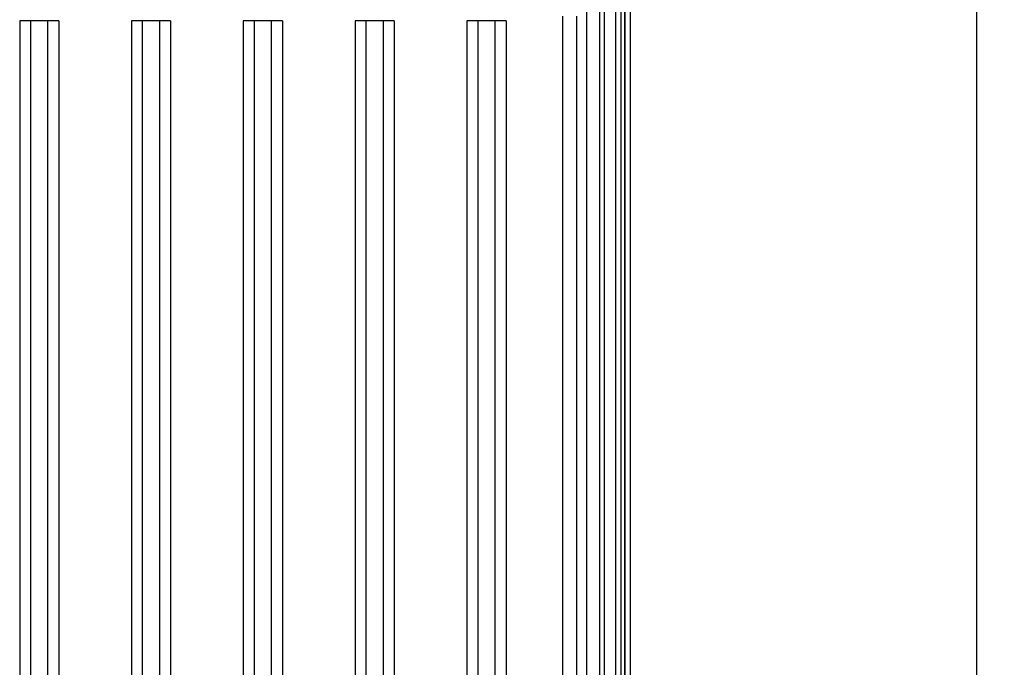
# Model space of a CAD drawing. Extents: x 0 to 594, y 0 to 420.
# Tile 68 of 73: x 422 to 457, y 238 to 261. Entities that reach past the tile are written whole.
import ezdxf

# ---------------------------------------------------------------- set-up
doc = ezdxf.new("R2010")
doc.units = 0
doc.header["$LTSCALE"] = 32.67
doc.layers.get('0').update_dxf_attribs({"linetype": 'CONTINUOUS'})
doc.styles.get("Standard").update_dxf_attribs({"font": 'txt', "width": 0.8})
doc.dimstyles.get("Standard").update_dxf_attribs({"dimtxt": 2.5, "dimasz": 2.5, "dimexe": 1.25, "dimexo": 0.625, "dimtad": 1, "dimcen": 2.5, "dimazin": 3, "dimtfac": 1, "dimtmove": 0, "dimatfit": 3})

# ---------------------------------------------------------------- blocks, each defined once
blk = doc.blocks.new('_FILLED')
at = {"color": 0, "linetype": 'BYBLOCK'}
blk.add_solid([(0, 0), (-1, 0.143), (-1, -0.143)], dxfattribs=at)
blk = doc.blocks.new('*D6')
at = {"color": 2, "linetype": 'CONTINUOUS'}
for p, q in [((441.677, 284.411), (457.082, 284.411)), ((456.082, 284.411), (456.082, 210.511)), ((456.082, 136.61), (456.082, 210.511)), ((442.007, 136.61), (457.082, 136.61))]:
    blk.add_line(p, q, dxfattribs=at)
at = {"color": 2, "linetype": 'CONTINUOUS', "xscale": 3.5, "yscale": 3.5, "zscale": 3.5}
for p, rotation in [((456.082, 284.411), 90), ((456.082, 136.61), 270)]:
    blk.add_blockref('_FILLED', p, dxfattribs=dict(at, rotation=rotation))
at = {"color": 5, "linetype": 'CONTINUOUS', "width": 0.8}
blk.add_text('739', height=3.5, rotation=90, dxfattribs=at).set_placement((455.207, 206.311))

msp = doc.modelspace()

# ---------------------------------------------------------------- linework, layer by layer
at = {"color": 7, "linetype": 'CONTINUOUS'}
for p, q in [((442.614, 148.811), (442.614, 277.811)), ((443.503, 276.902), (443.503, 141.321)), ((442.148, 183.611), (442.148, 261.812)), ((421.853, 261.411), (421.853, 183.811)), ((423.253, 261.411), (421.853, 261.411)), ((422.253, 183.811), (422.253, 261.411)), ((422.853, 261.411), (422.853, 183.811)), ((423.253, 261.411), (423.253, 183.811)), ((425.853, 261.411), (425.853, 183.811)), ((427.253, 261.411), (425.853, 261.411)), ((426.253, 183.811), (426.253, 261.411)), ((426.853, 261.411), (426.853, 183.811)), ((427.253, 261.411), (427.253, 183.811)), ((429.853, 261.411), (429.853, 183.811)), ((431.253, 261.411), (429.853, 261.411)), ((430.253, 183.811), (430.253, 261.411)), ((430.853, 261.411), (430.853, 183.811)), ((431.253, 261.411), (431.253, 183.811)), ((433.853, 261.411), (433.853, 183.811)), ((435.253, 261.411), (433.853, 261.411)), ((434.253, 183.811), (434.253, 261.411)), ((434.853, 261.411), (434.853, 183.811)), ((435.253, 261.411), (435.253, 183.811)), ((437.853, 261.411), (437.853, 183.811)), ((439.253, 261.411), (437.853, 261.411)), ((438.253, 183.811), (438.253, 261.411)), ((438.853, 261.411), (438.853, 183.811)), ((439.253, 261.411), (439.253, 183.811))]:
    msp.add_line(p, q, dxfattribs=at)
at = {"color": 9, "linetype": 'CONTINUOUS'}
for p, q in [((442.764, 277.847), (442.764, 148.776)), ((443.188, 140.939), (443.187, 276.902)), ((443.369, 141.321), (443.369, 276.902)), ((443.49, 276.902), (443.49, 141.321)), ((441.286, 184.185), (441.286, 261.57))]:
    msp.add_line(p, q, dxfattribs=at)
at = {"color": 7, "linetype": 'CONTINUOUS'}
msp.add_lwpolyline([(443.69, 286.713), (443.69, 189.699), (443.69, 189.683), (443.69, 189.667), (443.689, 189.652), (443.689, 189.637), (443.688, 189.622), (443.688, 189.607), (443.687, 189.592), (443.686, 189.578), (443.686, 189.564), (443.685, 189.551), (443.684, 189.538), (443.682, 189.526), (443.681, 189.514), (443.68, 189.502)], dxfattribs=at)
at = {"color": 9, "linetype": 'CONTINUOUS'}
msp.add_lwpolyline([(441.785, 183.853), (441.786, 183.962), (441.786, 261.57)], dxfattribs=at)

# ---------------------------------------------------------------- dimensions: what is measured, and where the dimension line sits
at = {"color": 2, "linetype": 'CONTINUOUS'}
dim = msp.add_linear_dim(base=(456.082, 284.411), p1=(442.007, 136.61), p2=(441.677, 284.411), angle=90, dimstyle='Standard', dxfattribs=at)
dim.commit()
dim.dimension.update_dxf_attribs({"geometry": '*D6', "text_midpoint": (453.457, 210.511), "dimtype": 128})

doc.saveas('drawing.dxf')
